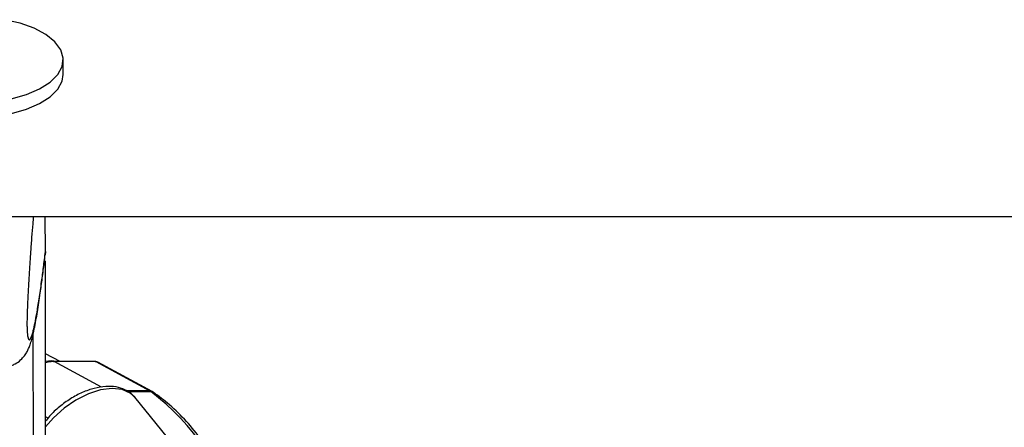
# Model space of a CAD drawing. Header units: millimetres. Extents: x 20 to 19305, y 40 to 15632.
# Tile 56 of 114: x 9518 to 9724, y 6567 to 6652. Entities that reach past the tile are written whole.
import ezdxf

# ---------------------------------------------------------------- set-up
doc = ezdxf.new("R2010")
doc.units = ezdxf.units.MM
doc.layers.add('COMPONENT_GEOMETRY', color=7, linetype='Continuous')
doc.styles.add('SLDTEXTSTYLE1', font='TXT', dxfattribs={"width": 0.75})
doc.dimstyles.new('SLDDIMSTYLE0', dxfattribs={"dimtxt": 150, "dimasz": 6.604, "dimexe": 0, "dimexo": 0.0625, "dimgap": 37.5, "dimtad": 0, "dimtih": 1, "dimtoh": 1, "dimdec": 0, "dimlfac": 0.5, "dimrnd": 1e-09, "dimzin": 12, "dimdsep": 46, "dimtxsty": 'SLDTEXTSTYLE1', "dimsah": 1, "dimcen": 0.09, "dimadec": 0, "dimazin": 3, "dimtfac": 1, "dimtdec": 0, "dimtofl": 0, "dimtmove": 0, "dimatfit": 3, "dimfxl": 1, "dimfrac": 2, "dimtolj": 1, "dimtzin": 12, "dimarcsym": 0})

# ---------------------------------------------------------------- blocks, each defined once
blk = doc.blocks.new('_D_4')
at = {"layer": 'COMPONENT_GEOMETRY', "color": 7, "ltscale": 2}
for p, q in [((11155.63, 6611), (11155.63, 4291.66)), ((11155.63, 1734.2), (11155.63, 4053.54)), ((7716.13, 1734.2), (11161.98, 1734.2))]:
    blk.add_line(p, q, dxfattribs=at)
for points in [[(11155.63, 6611), (11154.61, 6604.4), (11156.65, 6604.4)], [(11155.63, 1734.2), (11156.65, 1740.8), (11154.61, 1740.8)]]:
    blk.add_solid(points, dxfattribs=at)
at = {"layer": 'COMPONENT_GEOMETRY', "color": 7, "ltscale": 2, "insert": (10933.96, 4246.9), "char_height": 150, "attachment_point": 1, "style": 'SLDTEXTSTYLE1'}
blk.add_mtext('2438', dxfattribs=at)

msp = doc.modelspace()

# ---------------------------------------------------------------- linework, layer by layer
at = {"color": 7, "linetype": 'Continuous', "lineweight": 25, "ltscale": 2}
for p, q in [((9527.21, 6640.68), (9527.21, 6643.76)), ((9506.66, 6611), (12046.56, 6611)), ((9523.46, 6603.62), (9523.45, 6611)), ((9523.46, 6603.61), (9523.4, 6602.97)), ((9523.46, 6603.62), (9523.46, 6603.61)), ((9523.67, 6445.09), (9523.46, 6601.68)), ((9526.55, 6580.65), (9523.49, 6582.22)), ((9533.84, 6580.65), (9525.16, 6580.65)), ((9533.99, 6580.61), (9525.31, 6580.61)), ((9533.99, 6580.61), (9545.32, 6574.47)), ((9545.77, 6574.36), (9534.44, 6580.5)), ((9546.02, 6574.21), (9545.77, 6574.36)), ((9556.75, 6555.28), (9542.14, 6573.15))]:
    msp.add_line(p, q, dxfattribs=at)
at = {"color": 8, "linetype": 'Continuous', "lineweight": 25, "ltscale": 2}
for p, q in [((9521.11, 6440.27), (9520.91, 6586.53)), ((9535.19, 6575.26), (9525.31, 6580.61)), ((9545.32, 6574.47), (9540.47, 6574.47)), ((9540.63, 6574.36), (9545.5, 6574.36)), ((9524.02, 6568.77), (9523.51, 6569.04))]:
    msp.add_line(p, q, dxfattribs=at)
at = {"color": 7, "linetype": 'Continuous', "lineweight": 25, "ltscale": 2, "flags": 128}
for points in [[(9516.34, 6635.6), (9519.51, 6636.5), (9522.26, 6637.68), (9524.47, 6639.09), (9526.07, 6640.67), (9526.99, 6642.38), (9527.19, 6644.14), (9526.67, 6645.88), (9525.45, 6647.54), (9523.58, 6649.05), (9521.12, 6650.36), (9518.17, 6651.41), (9514.85, 6652.17)], [(9490.15, 6638.51), (9491.37, 6636.85), (9493.24, 6635.34), (9495.7, 6634.03), (9498.65, 6632.98), (9501.97, 6632.22), (9505.54, 6631.78), (9509.22, 6631.69), (9512.87, 6631.94), (9516.35, 6632.53), (9519.52, 6633.43), (9522.26, 6634.6), (9524.48, 6636.01), (9526.07, 6637.6), (9526.99, 6639.3), (9527.21, 6640.68)], [(9523.49, 6580.67), (9524.66, 6580.83), (9526.3, 6580.65)], [(9525.31, 6580.61), (9524.01, 6580.48), (9523.49, 6580.35)], [(9525.16, 6580.65), (9525.23, 6580.64), (9525.31, 6580.61)], [(9533.84, 6580.65), (9533.91, 6580.64), (9533.99, 6580.61)]]:
    msp.add_lwpolyline(points, dxfattribs=at)
at = {"color": 8, "linetype": 'Continuous', "lineweight": 25, "ltscale": 2, "flags": 128}
for points in [[(9539.52, 6574.74), (9537.41, 6574.97), (9535.01, 6574.67), (9532.45, 6573.85), (9529.85, 6572.56), (9527.37, 6570.86), (9525.14, 6568.86), (9523.51, 6566.96)], [(9542.14, 6573.15), (9541.22, 6573.98), (9539.52, 6574.74)], [(9545.32, 6574.47), (9545.59, 6574.43), (9545.77, 6574.36)]]:
    msp.add_lwpolyline(points, dxfattribs=at)
at = {"color": 7, "linetype": 'Continuous', "lineweight": 25, "ltscale": 4}
msp.add_arc((9544.43, 6572.82), 1.87, 55.1585, 61.4957, dxfattribs=at)
at = {"color": 8, "linetype": 'Continuous', "lineweight": 25, "ltscale": 4}
for centre, radius, start, end in [((9512.79, 6532), 53.52, 16.7161, 52.3226), ((9545.52, 6573.48), 0.878, 55.6818, 91.4761)]:
    msp.add_arc(centre, radius, start, end, dxfattribs=at)
at = {"color": 7, "linetype": 'Continuous', "lineweight": 25, "ltscale": 4}
msp.add_ellipse((9533.5, 6578.74), major_axis=(0.93, 1.77), ratio=0.663275, start_param=6.272953, end_param=6.616637, dxfattribs=at)
at = {"color": 7, "linetype": 'Continuous', "lineweight": 25, "ltscale": 2}
for points, knots in [([(9520.95, 6611), (9520.91, 6610.49), (9520.78, 6609.08), (9520.59, 6606.63), (9520.39, 6603.98), (9520.22, 6601.53), (9520.08, 6599.31), (9519.94, 6596.98), (9519.82, 6594.79), (9519.73, 6592.79), (9519.67, 6591.34), (9519.64, 6590.17), (9519.62, 6589.43), (9519.61, 6588.79), (9519.61, 6588.31), (9519.62, 6587.85), (9519.63, 6587.43), (9519.65, 6587.06), (9519.66, 6586.87), (9519.67, 6586.79)], [0, 0, 0, 0, 0.076259, 0.208677, 0.341479, 0.431252, 0.521285, 0.612546, 0.704573, 0.764273, 0.824962, 0.852846, 0.881273, 0.899809, 0.918974, 0.934731, 0.958099, 0.982042, 1, 1, 1, 1]), ([(9522.81, 6598.07), (9522.88, 6598.6), (9523.09, 6600.12), (9523.29, 6601.84), (9523.43, 6602.97)], [0, 0, 0, 0, 0.34514, 1, 1, 1, 1]), ([(9516.34, 6579.81), (9516.62, 6579.91), (9517.37, 6580.18), (9518.32, 6580.94), (9519.12, 6581.84), (9519.65, 6582.68), (9520.02, 6583.46), (9520.33, 6584.3), (9520.71, 6585.55), (9521.21, 6587.68), (9521.79, 6590.91), (9522.33, 6594.49), (9522.67, 6597.03), (9522.81, 6598.07)], [0, 0, 0, 0, 0.020187, 0.053288, 0.085129, 0.118628, 0.157748, 0.210149, 0.289961, 0.450807, 0.66084, 0.860607, 1, 1, 1, 1]), ([(9542.02, 6573.18), (9541.9, 6573.35), (9541.43, 6574.03), (9540.12, 6574.79), (9538.25, 6575.39), (9536.08, 6575.48), (9533.69, 6575.09), (9531.18, 6574.21), (9528.69, 6572.89), (9526.37, 6571.19), (9524.59, 6569.57), (9523.78, 6568.48), (9523.51, 6568.12)], [0, 0, 0, 0, 0.034899, 0.139319, 0.244096, 0.354231, 0.470033, 0.588247, 0.706189, 0.82376, 0.941428, 1, 1, 1, 1]), ([(9564.58, 6547.26), (9564.31, 6548.1), (9563.49, 6550.78), (9561.66, 6554.98), (9559.13, 6559.8), (9556.22, 6564.22), (9552.99, 6568.17), (9549.59, 6571.55), (9547.17, 6573.35), (9546.02, 6574.21)], [0, 0, 0, 0, 0.072761, 0.229754, 0.386804, 0.543881, 0.700917, 0.857817, 1, 1, 1, 1])]:
    msp.add_open_spline(points, degree=3, knots=knots, dxfattribs=at)
at = {"color": 8, "linetype": 'Continuous', "lineweight": 25, "ltscale": 2}
msp.add_open_spline([(9519.67, 6586.79), (9519.67, 6586.74), (9519.69, 6586.55), (9519.73, 6586.19), (9519.79, 6585.77), (9519.87, 6585.46), (9519.97, 6585.25), (9520.07, 6585.16), (9520.19, 6585.2), (9520.32, 6585.34), (9520.48, 6585.64), (9520.69, 6586.21), (9520.97, 6587.23), (9521.29, 6588.68), (9521.61, 6590.4), (9521.91, 6592.12), (9522.16, 6593.75), (9522.42, 6595.49), (9522.72, 6597.67), (9523.07, 6600.33), (9523.33, 6602.52), (9523.46, 6603.62)], degree=3, knots=[0, 0, 0, 0, 0.004872, 0.018013, 0.044869, 0.071052, 0.097402, 0.1307, 0.164123, 0.197823, 0.231584, 0.296281, 0.361201, 0.452578, 0.54424, 0.608638, 0.673099, 0.73773, 0.80241, 0.901128, 1, 1, 1, 1], dxfattribs=at)

# ---------------------------------------------------------------- dimensions: what is measured, and where the dimension line sits
at = {"layer": 'COMPONENT_GEOMETRY', "color": 7, "ltscale": 2}
dim = msp.add_linear_dim(base=(11155.63, 6611), p1=(7713.59, 1734.2), p2=(12075.31, 6611), angle=90, dimstyle='SLDDIMSTYLE0', dxfattribs=at)
dim.commit()
dim.dimension.update_dxf_attribs({"geometry": '_D_4', "text_midpoint": (11155.63, 4172.6), "dimtype": 160})

doc.saveas('drawing.dxf')
